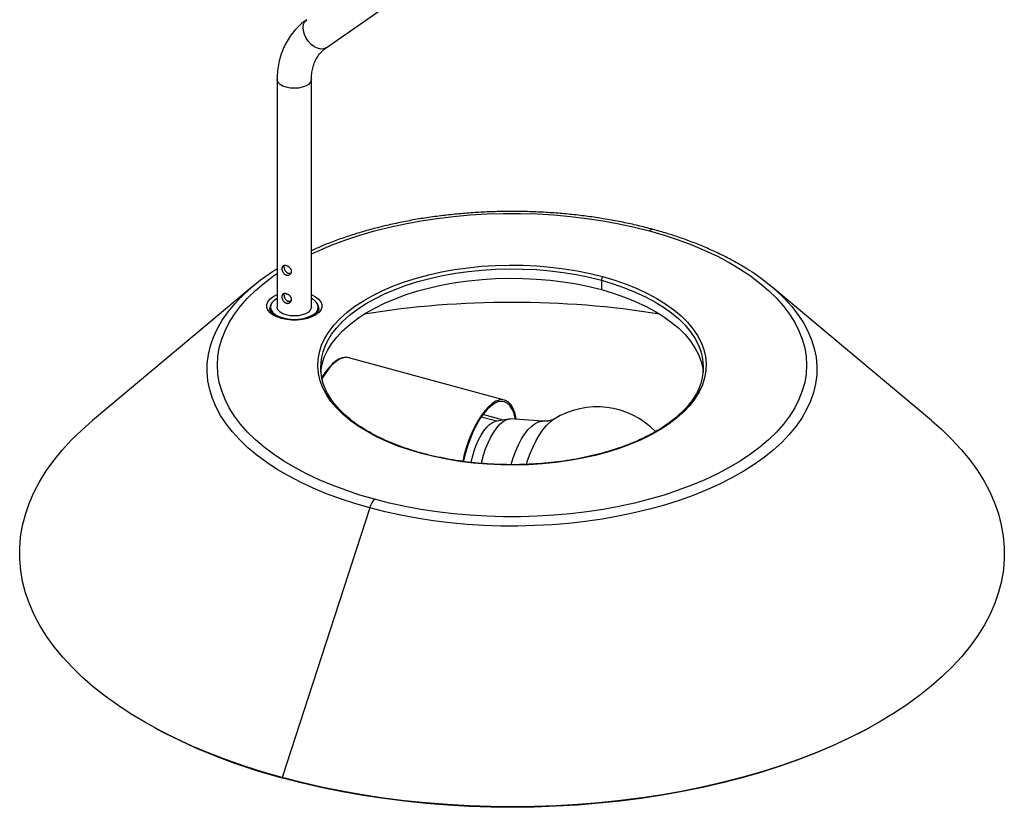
# Paper-space layout '_Trimétrica' of a CAD drawing. Header units: millimetres. Extents: x -261 to 99, y -985 to -3.
# Tile 1 of 3: x -261 to 99, y -985 to -697. Entities that reach past the tile are written whole.
import ezdxf

# ---------------------------------------------------------------- set-up
doc = ezdxf.new("R2010")
doc.units = ezdxf.units.MM

psp = doc.layouts.new('_Trimétrica')

# ---------------------------------------------------------------- linework, layer by layer
at = {"color": 7, "linetype": 'Continuous', "lineweight": 25}
for p, q in [((-148.67, -707.66), (-85.27, -663.44)), ((-166.59, -719.27), (-166.59, -802.51)), ((-154.09, -802.51), (-154.09, -719.27)), ((-175.71, -795.1), (-234.08, -843.96)), ((-48.09, -792.68), (-48.09, -796.11)), ((72.55, -843.96), (14.18, -795.1)), ((-169.09, -802.51), (-169.09, -803.9)), ((-151.59, -803.91), (-151.59, -802.51)), ((-169.34, -802.93), (-169.34, -803.03)), ((-169.31, -803.1), (-169.31, -802.97)), ((-151.43, -803.92), (-151.58, -803.51)), ((-151.37, -803.09), (-151.37, -803.22)), ((-83.47, -836.52), (-140.42, -821.04)), ((-86.32, -844.27), (-92.04, -842.71)), ((-82.09, -843.44), (-86.92, -844.39)), ((-69.61, -844.23), (-81.28, -843.38)), ((-132.79, -875.96), (-164.77, -974.53)), ((-211.22, -956.42), (-210.67, -956.71)), ((49.15, -956.71), (49.69, -956.42)), ((-164.42, -974.75), (-164.77, -974.53))]:
    psp.add_line(p, q, dxfattribs=at)
at = {"color": 8, "linetype": 'Continuous', "lineweight": 25}
for p, q in [((-168.83, -803.6), (-168.83, -804.26)), ((-83.92, -843.8), (-91.37, -841.77))]:
    psp.add_line(p, q, dxfattribs=at)
at = {"color": 8, "linetype": 'Continuous', "lineweight": 25, "flags": 128}
for points in [[(-148.67, -707.66), (-148.72, -707.69), (-149.63, -708.08), (-150.69, -708.14), (-151.84, -707.88), (-153.01, -707.31), (-154.14, -706.46), (-155.16, -705.38), (-156.01, -704.13), (-156.65, -702.8), (-157.02, -701.45), (-157.12, -700.16), (-156.94, -699), (-156.48, -698.06), (-155.82, -697.4)], [(-154.09, -719.28), (-154.14, -719.67), (-154.5, -720.42), (-155.21, -721.11), (-156.21, -721.69), (-157.45, -722.13), (-158.86, -722.4), (-160.36, -722.49), (-161.85, -722.4), (-163.26, -722.12), (-164.5, -721.68), (-165.49, -721.09), (-166.19, -720.41), (-166.55, -719.65), (-166.59, -719.27)], [(-154.09, -783.08), (-151.29, -781.79), (-146.53, -779.78), (-141.55, -777.92), (-136.38, -776.21), (-131.02, -774.65), (-125.5, -773.25), (-119.84, -772.02), (-114.04, -770.96), (-108.14, -770.06), (-102.15, -769.35), (-96.09, -768.81), (-89.98, -768.44), (-83.84, -768.26), (-77.68, -768.26), (-71.54, -768.44), (-65.43, -768.81), (-59.37, -769.35), (-53.38, -770.06), (-47.48, -770.96), (-41.68, -772.02), (-36.02, -773.25), (-30.5, -774.65)], [(-131.03, -872.77), (-136.38, -871.22), (-141.56, -869.5), (-146.54, -867.64), (-151.3, -865.63), (-155.83, -863.49), (-160.12, -861.22), (-164.14, -858.83), (-167.9, -856.32), (-171.37, -853.7), (-174.55, -850.99), (-177.42, -848.19), (-179.97, -845.3), (-182.21, -842.35), (-184.11, -839.34), (-185.67, -836.28), (-186.89, -833.17), (-187.77, -830.03), (-188.29, -826.88), (-188.47, -823.71), (-188.29, -820.54), (-187.77, -817.39), (-186.89, -814.25), (-185.67, -811.15), (-184.1, -808.08), (-182.2, -805.07), (-179.97, -802.12), (-177.42, -799.24), (-174.54, -796.43), (-171.37, -793.72), (-167.9, -791.11), (-166.59, -790.2)], [(-149.21, -817.02), (-148.2, -814.91), (-146.69, -812.45), (-144.85, -810.06), (-142.67, -807.74), (-140.19, -805.51), (-137.39, -803.38), (-134.31, -801.35), (-130.96, -799.44), (-127.35, -797.66), (-123.51, -796.02), (-119.44, -794.52), (-115.18, -793.18), (-110.75, -791.99), (-106.16, -790.97), (-101.44, -790.13), (-96.62, -789.45), (-91.71, -788.96), (-86.75, -788.65), (-81.76, -788.52), (-76.76, -788.58), (-71.79, -788.81), (-66.86, -789.24), (-62, -789.84), (-57.24, -790.61), (-52.59, -791.56), (-48.09, -792.68)], [(-48.09, -792.68), (-43.76, -793.97), (-39.62, -795.4), (-35.68, -796.99), (-31.98, -798.72), (-28.52, -800.57), (-25.33, -802.56), (-22.42, -804.65), (-19.81, -806.84), (-17.51, -809.13), (-15.53, -811.49), (-13.89, -813.92), (-12.58, -816.41), (-12.35, -816.94)], [(-132.79, -875.96), (-138.23, -874.38), (-143.5, -872.64), (-148.57, -870.75), (-153.42, -868.72), (-158.05, -866.56), (-162.43, -864.26), (-166.56, -861.84), (-170.41, -859.3), (-173.98, -856.66), (-177.27, -853.92), (-180.24, -851.09), (-182.91, -848.17), (-185.25, -845.19), (-187.26, -842.14), (-188.94, -839.04), (-190.28, -835.89), (-191.27, -832.71), (-191.92, -829.51), (-192.21, -826.29), (-192.16, -823.07), (-191.76, -819.86), (-191, -816.66), (-189.9, -813.49), (-188.46, -810.36), (-186.67, -807.27), (-184.56, -804.24), (-182.11, -801.28), (-179.9, -798.93)], [(-165.05, -806.68), (-166.71, -806.12), (-168.11, -805.4), (-169.22, -804.56), (-169.99, -803.62), (-170.38, -802.62), (-170.39, -801.6), (-170.02, -800.6), (-169.27, -799.66), (-168.18, -798.81), (-166.79, -798.08), (-166.59, -798)], [(-154.09, -798), (-153.98, -798.05), (-152.57, -798.77), (-151.47, -799.61), (-150.7, -800.55), (-150.3, -801.55), (-150.29, -802.57), (-150.67, -803.57), (-151.41, -804.51), (-152.51, -805.36), (-153.9, -806.09), (-155.54, -806.66), (-157.36, -807.05), (-159.3, -807.26), (-161.28, -807.26), (-163.22, -807.07), (-165.05, -806.68)], [(17.61, -798.18), (18.72, -799.28), (21.38, -802.19), (23.72, -805.17), (25.74, -808.22), (27.41, -811.33), (28.75, -814.47), (29.75, -817.65), (30.39, -820.85), (30.69, -824.07), (30.63, -827.29), (30.23, -830.51), (29.47, -833.7), (28.37, -836.87), (26.93, -840.01), (25.15, -843.09), (23.03, -846.12), (20.59, -849.09), (17.82, -851.98), (14.75, -854.78), (11.38, -857.49), (7.72, -860.1), (3.78, -862.6), (-0.43, -864.99), (-4.89, -867.24), (-9.59, -869.37), (-14.51, -871.35), (-19.64, -873.19), (-24.96, -874.88), (-30.46, -876.42), (-36.12, -877.79), (-41.92, -879), (-47.84, -880.03), (-53.86, -880.9), (-59.97, -881.59), (-66.14, -882.1), (-72.36, -882.43), (-78.61, -882.58), (-84.86, -882.56), (-91.1, -882.35), (-97.31, -881.96), (-103.46, -881.39), (-109.54, -880.65), (-115.54, -879.73), (-121.42, -878.64), (-127.18, -877.38), (-132.79, -875.96)], [(-168.92, -801.63), (-169.21, -802.24), (-169.34, -802.93)], [(-140.42, -821.04), (-141.19, -820.92), (-142.38, -821.03), (-143.63, -821.48), (-144.92, -822.27), (-146.24, -823.38), (-147.56, -824.8), (-148.85, -826.5), (-150.11, -828.46), (-150.29, -828.76)], [(-81.09, -860.11), (-80.3, -857.57), (-79.38, -855.12), (-78.35, -852.83), (-77.23, -850.72), (-76.04, -848.86), (-74.81, -847.27), (-73.56, -845.99), (-72.32, -845.04), (-71.11, -844.45), (-69.97, -844.22), (-69.62, -844.23)], [(-75.52, -860), (-75.08, -858.65), (-74.13, -856.07), (-73.08, -853.61), (-71.94, -851.32), (-70.72, -849.24), (-69.46, -847.39), (-68.16, -845.8), (-66.85, -844.5), (-65.55, -843.52), (-65.41, -843.43)]]:
    psp.add_lwpolyline(points, dxfattribs=at)
at = {"color": 7, "linetype": 'Continuous', "lineweight": 25, "flags": 128}
for points in [[(-30.5, -774.65), (-25.14, -776.21), (-19.97, -777.92), (-14.99, -779.79), (-10.23, -781.79), (-5.7, -783.93), (-1.41, -786.21), (2.62, -788.6), (6.37, -791.11), (9.84, -793.72), (13.02, -796.44), (15.89, -799.24), (18.45, -802.12), (20.68, -805.07), (22.58, -808.09), (24.14, -811.15), (25.36, -814.26), (26.24, -817.39), (26.77, -820.55), (26.94, -823.71), (26.76, -826.88), (26.24, -830.04), (25.36, -833.17), (24.14, -836.28), (22.58, -839.34), (20.68, -842.36), (18.44, -845.31), (15.89, -848.19), (13.02, -850.99), (9.84, -853.7), (6.37, -856.32), (2.61, -858.83), (-1.42, -861.22), (-5.7, -863.49), (-10.23, -865.64), (-15, -867.64), (-19.97, -869.5), (-25.15, -871.22), (-30.5, -872.77), (-36.02, -874.17), (-41.69, -875.41), (-47.48, -876.47), (-53.39, -877.36), (-59.38, -878.08), (-65.44, -878.62), (-71.55, -878.98), (-77.69, -879.16), (-83.84, -879.16), (-89.98, -878.98), (-96.09, -878.62), (-102.16, -878.08), (-108.15, -877.36), (-114.05, -876.47), (-119.84, -875.4), (-125.51, -874.17), (-131.03, -872.77)], [(-113.9, -856.05), (-118.29, -854.75), (-122.5, -853.3), (-126.49, -851.69), (-130.25, -849.94), (-133.75, -848.05), (-136.99, -846.04), (-139.94, -843.92), (-142.59, -841.69), (-144.92, -839.38), (-146.93, -836.98), (-148.6, -834.51), (-149.92, -831.99), (-150.89, -829.43), (-151.5, -826.84), (-151.76, -824.23), (-151.65, -821.62), (-151.18, -819.02), (-150.35, -816.45), (-149.17, -813.91), (-147.63, -811.42), (-145.76, -809), (-143.56, -806.65), (-141.03, -804.38), (-138.2, -802.22), (-135.08, -800.16), (-131.68, -798.23), (-128.02, -796.42), (-124.12, -794.75), (-120, -793.23), (-115.68, -791.87), (-111.18, -790.67), (-106.52, -789.64), (-101.74, -788.78), (-96.84, -788.09), (-91.87, -787.59), (-86.84, -787.28), (-81.78, -787.15), (-76.71, -787.2), (-71.66, -787.45), (-66.66, -787.87), (-61.73, -788.48), (-56.9, -789.27), (-52.19, -790.24), (-47.63, -791.37)], [(-47.63, -791.37), (-43.23, -792.67), (-39.03, -794.13), (-35.04, -795.74), (-31.28, -797.49), (-27.77, -799.37), (-24.54, -801.38), (-21.59, -803.51), (-18.94, -805.73), (-16.61, -808.05), (-14.6, -810.45), (-12.93, -812.91), (-11.61, -815.43), (-10.64, -817.99), (-10.02, -820.58), (-9.77, -823.19), (-9.88, -825.8), (-10.35, -828.4), (-11.18, -830.98), (-12.36, -833.51), (-13.89, -836), (-15.76, -838.43), (-17.97, -840.78), (-20.49, -843.04), (-23.32, -845.21), (-26.45, -847.26), (-29.85, -849.2), (-33.51, -851.01), (-37.41, -852.67), (-41.53, -854.19), (-45.85, -855.56), (-50.35, -856.76), (-55.01, -857.79), (-59.79, -858.65), (-64.68, -859.33), (-69.66, -859.83), (-74.69, -860.15), (-79.75, -860.28), (-84.82, -860.22), (-89.87, -859.98), (-94.87, -859.55), (-99.79, -858.94), (-104.63, -858.15), (-109.34, -857.19), (-113.9, -856.05)], [(-150.69, -826.28), (-150.65, -825.94), (-150.19, -823.38), (-149.37, -820.84), (-148.2, -818.34), (-146.69, -815.88), (-144.85, -813.49), (-142.67, -811.17), (-140.19, -808.94), (-137.39, -806.81), (-134.31, -804.78), (-130.96, -802.87), (-127.35, -801.09), (-123.51, -799.45), (-119.44, -797.95), (-115.18, -796.6), (-110.75, -795.42), (-106.16, -794.4), (-101.44, -793.55), (-96.62, -792.88), (-91.71, -792.39), (-86.75, -792.08), (-81.76, -791.95), (-76.76, -792), (-71.79, -792.24), (-66.86, -792.66), (-62, -793.26), (-57.24, -794.04), (-52.59, -794.99), (-48.09, -796.11)], [(-48.09, -796.11), (-43.76, -797.39), (-39.62, -798.83), (-35.68, -800.42), (-31.98, -802.14), (-28.52, -804), (-25.33, -805.98), (-22.42, -808.08), (-19.81, -810.27), (-17.51, -812.56), (-15.53, -814.92), (-13.89, -817.35), (-12.58, -819.83), (-11.62, -822.36), (-11.02, -824.91), (-10.84, -826.28)], [(-168.8, -801.35), (-169.21, -802.15), (-169.34, -803.05)], [(-166.59, -799.36), (-167.6, -799.99), (-168.46, -800.82), (-168.96, -801.73), (-169.09, -802.67), (-168.83, -803.6)], [(-168.83, -803.6), (-168.21, -804.49), (-167.24, -805.29), (-165.97, -805.97), (-164.45, -806.49), (-162.76, -806.85), (-160.95, -807.01), (-159.13, -806.98), (-157.35, -806.75), (-155.71, -806.34), (-154.27, -805.76), (-153.09, -805.03), (-152.23, -804.2), (-151.73, -803.3), (-151.6, -802.36), (-151.85, -801.42)], [(-154.09, -802.51), (-154.14, -802.91), (-154.5, -803.66), (-155.21, -804.35), (-156.21, -804.93), (-157.45, -805.37), (-158.86, -805.64), (-160.36, -805.73), (-161.85, -805.64), (-163.26, -805.36), (-164.5, -804.92), (-165.49, -804.34), (-166.19, -803.65), (-166.55, -802.89), (-166.59, -802.51)], [(-162.59, -800.36), (-161.9, -800.2), (-161.44, -800.13)], [(-169.09, -803.49), (-169.21, -803.78), (-169.23, -803.83)], [(-79.19, -843.53), (-79.36, -842.65), (-79.83, -840.85), (-80.46, -839.33), (-81.22, -838.11), (-82.12, -837.2), (-83.13, -836.63), (-84.24, -836.4), (-85.42, -836.51), (-86.67, -836.96), (-87.97, -837.75), (-89.28, -838.86), (-90.6, -840.28), (-91.9, -841.98), (-93.15, -843.94), (-94.35, -846.12), (-95.47, -848.5), (-96.49, -851.02), (-97.4, -853.66), (-98.19, -856.38), (-98.79, -858.93)], [(-79.54, -843.51), (-79.64, -842.99), (-80.13, -841.18), (-80.78, -839.67), (-81.58, -838.48), (-82.51, -837.62), (-83.56, -837.12), (-84.7, -836.98), (-85.93, -837.2), (-87.22, -837.78), (-88.54, -838.71), (-89.87, -839.98), (-91.2, -841.56), (-92.5, -843.42), (-93.74, -845.54), (-94.91, -847.87), (-95.98, -850.38), (-96.94, -853.03), (-97.78, -855.76), (-98.46, -858.54), (-98.55, -858.96)], [(-164.77, -974.53), (-171.73, -972.54), (-178.51, -970.39), (-185.1, -968.09), (-191.49, -965.63), (-197.66, -963.04), (-203.6, -960.31), (-209.3, -957.44), (-214.74, -954.45), (-219.93, -951.34), (-224.84, -948.11), (-229.47, -944.77), (-233.82, -941.33), (-237.86, -937.8), (-241.59, -934.18), (-245.01, -930.47), (-248.1, -926.69), (-250.87, -922.85), (-253.31, -918.94), (-255.41, -914.99), (-257.17, -910.99), (-258.58, -906.95), (-259.64, -902.88), (-260.35, -898.8), (-260.72, -894.7), (-260.73, -890.6), (-260.38, -886.5), (-259.69, -882.41), (-258.64, -878.35), (-257.25, -874.31), (-255.51, -870.31), (-253.43, -866.35), (-251.01, -862.44), (-248.26, -858.59), (-245.18, -854.81), (-241.78, -851.1), (-238.06, -847.47), (-234.08, -843.96)], [(72.55, -843.96), (76.33, -847.28), (80.06, -850.9), (83.48, -854.61), (86.58, -858.39), (89.35, -862.23), (91.78, -866.14), (93.88, -870.1), (95.64, -874.1), (97.05, -878.13), (98.11, -882.2), (98.83, -886.28), (99.19, -890.38), (99.2, -894.48), (98.86, -898.58), (98.16, -902.67), (97.12, -906.73), (95.72, -910.77), (93.98, -914.77), (91.9, -918.73), (89.49, -922.64), (86.73, -926.49), (83.65, -930.27), (80.25, -933.98), (76.54, -937.61), (72.51, -941.15), (68.19, -944.59), (63.57, -947.94), (58.67, -951.17), (53.5, -954.29), (48.06, -957.29), (42.38, -960.16), (36.45, -962.9), (30.29, -965.5), (23.92, -967.96), (17.34, -970.27), (10.57, -972.43), (3.62, -974.43), (-3.5, -976.27), (-10.77, -977.95), (-18.17, -979.46), (-25.7, -980.8), (-33.33, -981.97), (-41.06, -982.96), (-48.86, -983.78), (-56.73, -984.42), (-64.64, -984.88), (-72.59, -985.15), (-80.55, -985.25), (-88.51, -985.16), (-96.46, -984.89), (-104.38, -984.45), (-112.25, -983.82), (-120.06, -983.01), (-127.79, -982.03), (-135.43, -980.87), (-142.96, -979.54), (-150.37, -978.04), (-157.65, -976.37), (-164.77, -974.53)], [(-95.64, -859.33), (-95.17, -857.22), (-94.55, -855.07), (-93.81, -853), (-92.96, -851.05), (-92.02, -849.28), (-91.02, -847.73), (-89.99, -846.44), (-88.94, -845.43), (-87.91, -844.74), (-86.92, -844.39)], [(-91.96, -859.66), (-91.81, -858.99), (-91.17, -856.61), (-90.4, -854.29), (-89.5, -852.08), (-88.51, -850.04), (-87.45, -848.21), (-86.33, -846.62), (-85.18, -845.33), (-84.03, -844.34), (-82.91, -843.69), (-81.83, -843.4), (-81.28, -843.38)], [(49.15, -956.71), (47.53, -957.58), (41.86, -960.44), (35.96, -963.17), (29.83, -965.76), (23.48, -968.21), (16.93, -970.51), (10.18, -972.66), (3.26, -974.65), (-3.82, -976.49), (-11.06, -978.16), (-18.43, -979.66), (-25.93, -981), (-33.53, -982.16), (-41.22, -983.15), (-49, -983.96), (-56.83, -984.6), (-64.71, -985.05), (-72.62, -985.33), (-80.55, -985.42), (-88.48, -985.34), (-96.4, -985.07), (-104.28, -984.63), (-112.12, -984), (-119.89, -983.2), (-127.59, -982.22), (-135.2, -981.06), (-142.7, -979.74), (-150.08, -978.24), (-157.32, -976.58), (-164.42, -974.75)]]:
    psp.add_lwpolyline(points, dxfattribs=at)
at = {"color": 8, "linetype": 'Continuous', "lineweight": 25}
for centre, radius, start, end in [((-29.37, -775.54), 1.44, 82.7839, 141.9183), ((-154.01, -803.06), 2.66, 0.7829, 32.6747), ((-164.81, -806.86), 0.301, 80.7234, 143.5037), ((-113.68, -856.21), 0.27, 80.639, 143.9813)]:
    psp.add_arc(centre, radius, start, end, dxfattribs=at)
at = {"color": 7, "linetype": 'Continuous', "lineweight": 25}
for centre, radius, start, end in [((-128.91, -850.66), 72.63, 122.5112, 134.5897), ((-46.05, -792.67), 2.04, 140.5129, 180.3434), ((-32.98, -851.19), 73.28, 46.3372, 57.2926), ((-156.29, -803.99), 5.13, 30.0592, 64.6222), ((-154.02, -802.97), 2.67, 354.4075, 37.0783), ((-80.76, -1141.53), 340.76, 80.8759, 99.1241), ((-131.4, -824.57), 19.34, 157.0202, 203.2426), ((-30.12, -824.57), 19.34, 337.0202, 23.2426), ((-130.51, -840.06), 23.03, 134.5228, 149.5966), ((-49.72, -869.01), 30, 44.422, 121.5186), ((-125.01, -878.18), 8.09, 138.1032, 164.0916), ((-109.79, -766.37), 215.42, 242.0772, 255.3114)]:
    psp.add_arc(centre, radius, start, end, dxfattribs=at)
for points, knots in [([(-155.82, -697.4), (-156.28, -697.74), (-157.48, -698.61), (-159.26, -700.24), (-161.1, -702.32), (-162.68, -704.6), (-164.01, -707.06), (-165.08, -709.69), (-165.88, -712.45), (-166.39, -715.34), (-166.58, -717.63), (-166.59, -718.96), (-166.59, -719.27)], [0, 0, 0, 0, 0.067795, 0.179227, 0.290427, 0.401524, 0.512798, 0.624532, 0.73695, 0.850191, 0.964304, 1, 1, 1, 1]), ([(-154.09, -719.27), (-154.09, -718.92), (-154.07, -717.83), (-153.86, -716.11), (-153.39, -714.17), (-152.7, -712.39), (-151.78, -710.76), (-150.63, -709.3), (-149.55, -708.29), (-148.85, -707.79), (-148.67, -707.66)], [0, 0, 0, 0, 0.067905, 0.207305, 0.347891, 0.491179, 0.638248, 0.789917, 0.945892, 1, 1, 1, 1]), ([(-29.19, -774.11), (-30.12, -773.86), (-32.84, -773.14), (-37.43, -772.06), (-43, -770.93), (-48.67, -769.96), (-54.43, -769.14), (-60.26, -768.49), (-66.14, -768), (-72.07, -767.68), (-78.02, -767.52), (-83.97, -767.52), (-89.92, -767.7), (-95.84, -768.03), (-101.72, -768.53), (-107.55, -769.2), (-113.3, -770.02), (-118.96, -771.01), (-124.51, -772.15), (-129.95, -773.45), (-135.26, -774.9), (-140.41, -776.5), (-145.4, -778.25), (-149.98, -780.03), (-152.8, -781.29), (-154.09, -781.87)], [0, 0, 0, 0, 0.023592, 0.068336, 0.113052, 0.157741, 0.202407, 0.247053, 0.291685, 0.336305, 0.380918, 0.425529, 0.47014, 0.514755, 0.559379, 0.604014, 0.648665, 0.693336, 0.738033, 0.782758, 0.827517, 0.872314, 0.917153, 0.962037, 1, 1, 1, 1]), ([(6.37, -789.37), (6.12, -789.21), (4.63, -788.19), (1.65, -786.45), (-2.55, -784.16), (-7, -782.02), (-11.64, -780), (-16.47, -778.12), (-21.48, -776.39), (-25.74, -775.07), (-28.35, -774.35), (-29.19, -774.11)], [0, 0, 0, 0, 0.026188, 0.156689, 0.287167, 0.417573, 0.547877, 0.678066, 0.808135, 0.938087, 1, 1, 1, 1]), ([(-163.26, -787.36), (-163.3, -787.35), (-163.37, -787.33), (-163.48, -787.31), (-163.59, -787.29), (-163.7, -787.28), (-163.81, -787.28), (-163.97, -787.29), (-164.19, -787.32), (-164.43, -787.43), (-164.6, -787.58), (-164.7, -787.72), (-164.77, -787.86), (-164.83, -788.03), (-164.87, -788.23), (-164.87, -788.37), (-164.88, -788.44)], [0, 0, 0, 0, 0.039801, 0.080328, 0.1216, 0.16363, 0.206433, 0.250024, 0.356486, 0.499928, 0.624836, 0.6909, 0.750045, 0.836892, 0.920167, 1, 1, 1, 1]), ([(-164.08, -787.34), (-164.09, -787.35), (-164.12, -787.46), (-164.12, -787.6), (-164.12, -787.71)], [0, 0, 0, 0, 0.167196, 1, 1, 1, 1]), ([(-164.12, -787.71), (-164.12, -787.75), (-164.12, -787.82), (-164.11, -787.94), (-164.09, -788.08), (-164.07, -788.25), (-164.01, -788.5), (-163.9, -788.81), (-163.72, -789.17), (-163.49, -789.49), (-163.25, -789.74), (-163.01, -789.91), (-162.79, -790.03), (-162.64, -790.08), (-162.56, -790.11)], [0, 0, 0, 0, 0.041326, 0.082881, 0.124884, 0.18741, 0.249969, 0.373992, 0.500012, 0.625301, 0.749898, 0.833937, 0.916825, 1, 1, 1, 1]), ([(-161.34, -789.41), (-161.34, -789.37), (-161.34, -789.3), (-161.35, -789.19), (-161.37, -789.08), (-161.41, -788.96), (-161.45, -788.85), (-161.5, -788.72), (-161.58, -788.57), (-161.72, -788.37), (-161.93, -788.12), (-162.18, -787.91), (-162.39, -787.75), (-162.58, -787.64), (-162.79, -787.53), (-163.03, -787.43), (-163.18, -787.38), (-163.26, -787.36)], [0, 0, 0, 0, 0.039532, 0.0799115, 0.1211564, 0.1632832, 0.2063075, 0.250244, 0.3093733, 0.375587, 0.5005308, 0.6250233, 0.690612, 0.7503477, 0.8366004, 0.9197781, 1, 1, 1, 1]), ([(-166.59, -788.54), (-166.88, -788.71), (-167.26, -788.93), (-167.61, -789.17), (-167.71, -789.24)], [0, 0, 0, 0, 0.732314, 1, 1, 1, 1]), ([(-164.88, -788.44), (-164.87, -788.48), (-164.87, -788.55), (-164.86, -788.67), (-164.85, -788.78), (-164.83, -788.91), (-164.8, -789.03), (-164.76, -789.18), (-164.7, -789.34), (-164.6, -789.58), (-164.44, -789.88), (-164.24, -790.14), (-164.06, -790.33), (-163.9, -790.47), (-163.71, -790.6), (-163.49, -790.72), (-163.33, -790.77), (-163.26, -790.79)], [0, 0, 0, 0, 0.039508, 0.079861, 0.121078, 0.163174, 0.206167, 0.25007, 0.308874, 0.375069, 0.49996, 0.625177, 0.690349, 0.749731, 0.836213, 0.919596, 1, 1, 1, 1]), ([(-163.26, -790.79), (-163.22, -790.8), (-163.15, -790.82), (-163.03, -790.83), (-162.92, -790.84), (-162.8, -790.85), (-162.68, -790.84), (-162.54, -790.82), (-162.39, -790.78), (-162.18, -790.7), (-161.92, -790.56), (-161.71, -790.37), (-161.58, -790.19), (-161.48, -790.03), (-161.4, -789.84), (-161.35, -789.62), (-161.34, -789.48), (-161.34, -789.41)], [0, 0, 0, 0, 0.039855, 0.080441, 0.121774, 0.16387, 0.206743, 0.250408, 0.309875, 0.375186, 0.500416, 0.625306, 0.691456, 0.750209, 0.836995, 0.920216, 1, 1, 1, 1]), ([(-162.56, -790.11), (-162.44, -790.13), (-162.2, -790.17), (-161.82, -790.15), (-161.59, -790.03), (-161.46, -789.96)], [0, 0, 0, 0, 0.311456, 0.625403, 1, 1, 1, 1]), ([(-163.26, -797.65), (-163.3, -797.64), (-163.37, -797.62), (-163.48, -797.6), (-163.59, -797.58), (-163.7, -797.57), (-163.81, -797.57), (-163.97, -797.57), (-164.19, -797.61), (-164.43, -797.72), (-164.6, -797.87), (-164.7, -798.01), (-164.77, -798.15), (-164.83, -798.31), (-164.87, -798.51), (-164.87, -798.66), (-164.88, -798.73)], [0, 0, 0, 0, 0.039801, 0.080328, 0.1216, 0.16363, 0.206433, 0.250024, 0.356486, 0.499928, 0.624836, 0.6909, 0.750045, 0.836892, 0.920167, 1, 1, 1, 1]), ([(-164.88, -798.73), (-164.87, -798.77), (-164.87, -798.84), (-164.86, -798.95), (-164.85, -799.07), (-164.83, -799.19), (-164.8, -799.32), (-164.76, -799.46), (-164.7, -799.63), (-164.6, -799.87), (-164.44, -800.16), (-164.24, -800.43), (-164.06, -800.62), (-163.9, -800.76), (-163.71, -800.89), (-163.49, -801), (-163.33, -801.05), (-163.26, -801.07)], [0, 0, 0, 0, 0.039508, 0.079861, 0.121078, 0.163174, 0.206167, 0.25007, 0.308874, 0.375069, 0.49996, 0.625177, 0.690349, 0.749731, 0.836213, 0.919596, 1, 1, 1, 1]), ([(-164.08, -797.62), (-164.09, -797.64), (-164.12, -797.75), (-164.12, -797.88), (-164.12, -798)], [0, 0, 0, 0, 0.167196, 1, 1, 1, 1]), ([(-164.12, -798), (-164.12, -798.03), (-164.12, -798.11), (-164.11, -798.23), (-164.09, -798.37), (-164.07, -798.54), (-164.01, -798.78), (-163.9, -799.1), (-163.72, -799.46), (-163.49, -799.78), (-163.25, -800.03), (-163.01, -800.2), (-162.79, -800.32), (-162.64, -800.37), (-162.56, -800.39)], [0, 0, 0, 0, 0.0413257, 0.082881, 0.1248838, 0.1874104, 0.2499688, 0.3739923, 0.5000122, 0.6253008, 0.7498982, 0.8339373, 0.9168247, 1, 1, 1, 1]), ([(-161.34, -799.69), (-161.34, -799.66), (-161.34, -799.58), (-161.35, -799.47), (-161.37, -799.36), (-161.41, -799.25), (-161.45, -799.13), (-161.5, -799), (-161.58, -798.86), (-161.72, -798.65), (-161.93, -798.41), (-162.18, -798.19), (-162.39, -798.04), (-162.58, -797.92), (-162.79, -797.81), (-163.03, -797.71), (-163.18, -797.67), (-163.26, -797.65)], [0, 0, 0, 0, 0.039532, 0.079912, 0.121156, 0.163283, 0.206308, 0.250244, 0.309373, 0.375587, 0.500531, 0.625023, 0.690612, 0.750348, 0.8366, 0.919778, 1, 1, 1, 1]), ([(-163.26, -801.07), (-163.22, -801.08), (-163.15, -801.1), (-163.03, -801.12), (-162.92, -801.13), (-162.8, -801.13), (-162.68, -801.12), (-162.54, -801.11), (-162.39, -801.07), (-162.18, -800.99), (-161.92, -800.85), (-161.71, -800.65), (-161.58, -800.48), (-161.48, -800.32), (-161.4, -800.13), (-161.35, -799.91), (-161.34, -799.76), (-161.34, -799.69)], [0, 0, 0, 0, 0.039855, 0.080441, 0.1217742, 0.1638702, 0.2067434, 0.2504077, 0.3098745, 0.3751861, 0.5004161, 0.625306, 0.691456, 0.7502088, 0.8369949, 0.9202159, 1, 1, 1, 1]), ([(-162.56, -800.39), (-162.44, -800.41), (-162.2, -800.46), (-161.82, -800.44), (-161.59, -800.31), (-161.46, -800.24)], [0, 0, 0, 0, 0.311456, 0.625403, 1, 1, 1, 1]), ([(-164.77, -806.56), (-165.02, -806.49), (-165.75, -806.28), (-166.82, -805.84), (-167.86, -805.23), (-168.64, -804.58), (-169.11, -803.93), (-169.32, -803.45), (-169.31, -803.18), (-169.31, -803.1)], [0, 0, 0, 0, 0.088828, 0.257757, 0.425154, 0.59082, 0.7561, 0.924563, 1, 1, 1, 1]), ([(-151.37, -803.22), (-151.37, -803.25), (-151.36, -803.47), (-151.56, -803.89), (-152.01, -804.54), (-152.77, -805.2), (-153.81, -805.81), (-155.08, -806.34), (-156.53, -806.75), (-158.13, -807.02), (-159.81, -807.15), (-161.51, -807.11), (-163.2, -806.94), (-164.24, -806.69), (-164.77, -806.56)], [0, 0, 0, 0, 0.015249, 0.105621, 0.190005, 0.280007, 0.368374, 0.456809, 0.545911, 0.635676, 0.725902, 0.816351, 0.906776, 1, 1, 1, 1]), ([(-140.22, -821.11), (-140.24, -821.1), (-140.6, -820.92), (-141.4, -820.87), (-142.58, -820.96), (-143.81, -821.39), (-145.06, -822.12), (-146, -822.82), (-146.51, -823.35), (-146.6, -823.44)], [0, 0, 0, 0, 0.010306, 0.195772, 0.380345, 0.568194, 0.761445, 0.958455, 1, 1, 1, 1]), ([(-113.64, -855.95), (-114.36, -855.75), (-116.46, -855.16), (-119.81, -854.08), (-123.63, -852.68), (-127.25, -851.15), (-130.65, -849.5), (-133.83, -847.74), (-136.77, -845.88), (-139.46, -843.93), (-141.88, -841.9), (-144.02, -839.79), (-145.89, -837.62), (-147.45, -835.4), (-148.56, -833.49), (-149.03, -832.32), (-149.2, -831.92)], [0, 0, 0, 0, 0.0403297, 0.1170133, 0.1936781, 0.2703101, 0.3469077, 0.4234712, 0.5000039, 0.5765147, 0.6530185, 0.7295342, 0.8060992, 0.882768, 0.9596127, 1, 1, 1, 1]), ([(-12.29, -831.84), (-12.36, -832.04), (-12.72, -833.01), (-13.67, -834.73), (-15.15, -836.99), (-16.95, -839.18), (-19.02, -841.32), (-21.37, -843.38), (-23.99, -845.36), (-26.86, -847.24), (-29.98, -849.03), (-33.33, -850.71), (-36.89, -852.27), (-40.65, -853.71), (-44.59, -855.02), (-48.7, -856.19), (-52.95, -857.22), (-57.33, -858.1), (-61.82, -858.83), (-66.39, -859.4), (-71.03, -859.82), (-75.71, -860.07), (-80.41, -860.16), (-85.12, -860.1), (-89.81, -859.87), (-94.46, -859.47), (-99.04, -858.92), (-103.54, -858.22), (-107.94, -857.36), (-111.29, -856.57), (-113.16, -856.08), (-113.64, -855.95)], [0, 0, 0, 0, 0.009268, 0.04589, 0.082349, 0.118676, 0.15491, 0.191085, 0.227229, 0.26336, 0.29949, 0.335626, 0.371773, 0.407933, 0.444106, 0.480293, 0.516492, 0.552701, 0.58892, 0.625146, 0.661379, 0.697615, 0.733854, 0.770094, 0.806334, 0.842571, 0.878803, 0.91503, 0.951249, 0.98746, 1, 1, 1, 1]), ([(-65.44, -843.45), (-65.52, -843.49), (-65.69, -843.59), (-66.35, -843.88), (-67.35, -844.13), (-68.49, -844.29), (-69.3, -844.22), (-69.62, -844.2)], [0, 0, 0, 0, 0.183226, 0.391969, 0.611909, 0.847822, 1, 1, 1, 1])]:
    psp.add_open_spline(points, degree=3, knots=knots, dxfattribs=at)

doc.saveas('drawing.dxf')
